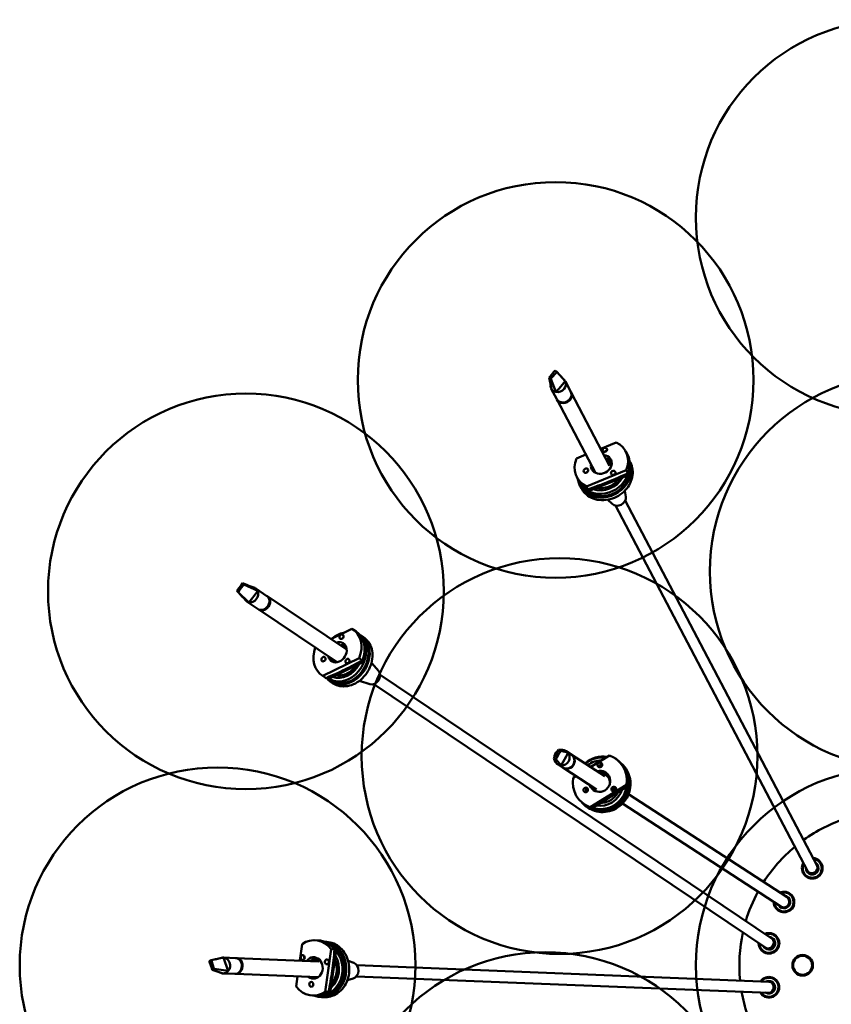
# Model space of a CAD drawing. Header units: millimetres. Extents: x 224 to 3432, y 73 to 2441.
# Tile 9 of 27: x 224 to 737, y 1819 to 2441. Entities that reach past the tile are written whole.
import ezdxf

# ---------------------------------------------------------------- set-up
doc = ezdxf.new("R2010")
doc.units = ezdxf.units.MM
doc.header["$LTSCALE"] = 12
doc.layers.add('Widoczne (ISO)', color=7, linetype='Continuous', lineweight=50)

msp = doc.modelspace()

# ---------------------------------------------------------------- linework, layer by layer
at = {"layer": 'Widoczne (ISO)'}
for p, q in [((559.44, 2215.66), (558.74, 2214.85)), ((561.87, 2218.46), (559.44, 2215.66)), ((559.83, 2214.11), (560.53, 2214.92)), ((560.53, 2214.92), (562.96, 2217.72)), ((562.57, 2219.27), (561.87, 2218.46)), ((563.67, 2218.54), (562.57, 2219.27)), ((562.96, 2217.72), (563.67, 2218.54)), ((563.67, 2218.54), (569.02, 2212.56)), ((558.74, 2214.85), (559.83, 2214.11)), ((558.74, 2214.85), (560.25, 2207.76)), ((559.83, 2214.11), (563.16, 2205.8)), ((567.31, 2210.58), (564.88, 2207.78)), ((569.02, 2212.56), (567.31, 2210.58)), ((572.49, 2205.95), (569.06, 2212.48)), ((563.64, 2201.3), (560.21, 2207.83)), ((564.88, 2207.78), (563.16, 2205.8)), ((597.05, 2159.2), (572.74, 2205.48)), ((588.13, 2154.69), (563.89, 2200.83)), ((601.22, 2173.94), (591.4, 2169.97)), ((582.08, 2166.2), (576.03, 2163.76)), ((594.12, 2168.35), (595.09, 2168.74)), ((607.29, 2168.17), (608.27, 2166.3)), ((609.61, 2162.18), (610.08, 2161.28)), ((582.38, 2146.13), (607.57, 2156.3)), ((584.77, 2143.59), (608.33, 2153.11)), ((607.57, 2156.3), (608.55, 2154.44)), ((608.33, 2153.11), (607.81, 2154.09)), ((576.31, 2151.89), (577.29, 2150.03)), ((579.25, 2146.87), (578.72, 2147.87)), ((578.36, 2146.4), (579.1, 2145)), ((583.36, 2144.26), (582.38, 2146.13)), ((584.77, 2143.59), (584.26, 2144.57)), ((607.2, 2139.59), (606.57, 2143.36)), ((598.59, 2135.06), (595.85, 2137.72)), ((728.14, 1906.46), (606.9, 2137.23)), ((721.94, 1903.21), (600.7, 2133.98)), ((365.14, 2084.91), (364.47, 2084.04)), ((365.14, 2084.91), (367.79, 2083.87)), ((366.06, 2084.15), (365.14, 2084.91)), ((362.16, 2081.03), (361.49, 2080.16)), ((361.49, 2080.16), (362.41, 2079.39)), ((361.49, 2080.16), (361.93, 2079.71)), ((364.47, 2084.04), (362.16, 2081.03)), ((362.41, 2079.39), (363.08, 2080.27)), ((362.41, 2079.39), (369.22, 2072.8)), ((363.08, 2080.27), (365.39, 2083.28)), ((365.39, 2083.28), (366.06, 2084.15)), ((366.06, 2084.15), (374.79, 2080.06)), ((374.79, 2080.06), (373.16, 2077.93)), ((380.56, 2076.88), (373.56, 2081.59)), ((374.98, 2068.59), (367.98, 2073.3)), ((370.85, 2074.92), (369.22, 2072.8)), ((373.16, 2077.93), (370.85, 2074.92)), ((430.61, 2043.2), (381.06, 2076.55)), ((424.84, 2035.03), (375.48, 2068.25)), ((434.25, 2056.21), (420.94, 2049.71)), ((434.87, 2055.82), (436.87, 2054.47)), ((440.09, 2051.89), (441.59, 2050.88)), ((415.96, 2026.39), (438.84, 2037.56)), ((420.09, 2024.82), (441.49, 2035.27)), ((438.84, 2037.56), (440.84, 2036.22)), ((441.49, 2035.27), (440.43, 2035.99)), ((451.15, 2029.29), (446.62, 2034.65)), ((415.33, 2026.78), (417.33, 2025.44)), ((417.95, 2025.05), (415.96, 2026.39)), ((419.39, 2025.26), (419.02, 2025.5)), ((420.09, 2024.82), (419.06, 2025.52)), ((421.11, 2023.68), (419.61, 2024.69)), ((420.55, 2022.85), (422.05, 2021.84)), ((445.65, 2021.12), (438.98, 2023.3)), ((699.63, 1860.35), (452.03, 2026.98)), ((695.73, 1854.54), (448.12, 2021.17)), ((564.14, 1978.7), (562.36, 1975.34)), ((564.65, 1979.67), (564.14, 1978.7)), ((564.65, 1979.67), (567.33, 1979.68)), ((565.94, 1979), (564.65, 1979.67)), ((565.42, 1978.03), (565.94, 1979)), ((565.94, 1979), (570.75, 1977.89)), ((572.62, 1976.97), (569.62, 1978.93)), ((562.36, 1975.34), (561.84, 1974.37)), ((561.84, 1974.37), (563.13, 1973.7)), ((561.84, 1974.37), (563.03, 1971.58)), ((563.13, 1973.7), (563.65, 1974.67)), ((563.13, 1973.7), (566.46, 1969.79)), ((563.65, 1974.67), (565.42, 1978.03)), ((569.5, 1975.52), (567.72, 1972.16)), ((570.75, 1977.89), (569.5, 1975.52)), ((594.1, 1963.01), (572.84, 1976.83)), ((596.96, 1976.13), (585.12, 1968.85)), ((600.34, 1974.46), (601.2, 1973.9)), ((567.17, 1968.59), (564.17, 1970.54)), ((567.72, 1972.16), (566.46, 1969.79)), ((588.65, 1954.63), (567.39, 1968.45)), ((590.55, 1970.53), (591.43, 1971.07)), ((575.69, 1963.05), (573.92, 1961.97)), ((592.13, 1965.73), (592.23, 1965.47)), ((592.83, 1965.08), (592.23, 1965.47)), ((596.18, 1963.45), (595.03, 1964.2)), ((584.64, 1943.43), (607.68, 1957.6)), ((586.65, 1943.34), (608.19, 1956.58)), ((600.57, 1954.54), (599.34, 1954.68)), ((607.68, 1957.6), (608.54, 1957.04)), ((608.19, 1956.58), (608.02, 1956.7)), ((608.95, 1951.57), (709.09, 1886.49)), ((581.27, 1945.11), (582.12, 1944.55)), ((582.91, 1943.45), (583.55, 1943.03)), ((585.5, 1942.87), (584.64, 1943.43)), ((586.65, 1943.34), (586.48, 1943.45)), ((605.14, 1945.7), (705.27, 1880.62)), ((712.06, 1879), (711.74, 1878.92)), ((713.56, 1881.6), (712.06, 1879)), ((713.56, 1881.6), (713.47, 1881.92)), ((402.72, 1856.98), (401.25, 1846.49)), ((410.75, 1859.35), (412.86, 1859.27)), ((417.09, 1858.36), (418.11, 1858.32)), ((699.81, 1855.14), (699.92, 1855.78)), ((699.81, 1855.14), (699.88, 1855.05)), ((700.06, 1855.98), (699.9, 1855.07)), ((703.82, 1854.84), (703.55, 1854.65)), ((704.34, 1857.79), (703.82, 1854.84)), ((704.34, 1857.79), (704.15, 1858.07)), ((345.32, 1846.75), (353.18, 1848.4)), ((353.18, 1848.4), (354.03, 1845.93)), ((360.63, 1848.11), (353.26, 1848.4)), ((413.4, 1846), (361.16, 1848.09)), ((404.01, 1848.04), (404.16, 1849.07)), ((417.39, 1826.76), (421.17, 1853.66)), ((420.78, 1827.56), (424.31, 1852.72)), ((421.17, 1853.66), (423.28, 1853.58)), ((424.31, 1852.72), (423.2, 1852.76)), ((345.32, 1846.75), (344.14, 1846.17)), ((344.14, 1846.17), (344.49, 1845.16)), ((344.49, 1845.16), (345.7, 1841.66)), ((345.67, 1845.74), (345.32, 1846.75)), ((346.88, 1842.24), (345.67, 1845.74)), ((345.7, 1841.66), (346.05, 1840.64)), ((347.23, 1841.22), (346.88, 1842.24)), ((354.03, 1845.93), (355.24, 1842.43)), ((355.24, 1842.43), (356.1, 1839.95)), ((435.46, 1844.99), (431.88, 1846.32)), ((697.82, 1833.16), (437.35, 1843.55)), ((346.05, 1840.64), (347.23, 1841.22)), ((346.05, 1840.64), (352.94, 1838.41)), ((347.23, 1841.22), (356.1, 1839.95)), ((360.24, 1838.11), (352.86, 1838.41)), ((412.85, 1836.02), (360.76, 1838.09)), ((399.85, 1836.53), (398.94, 1830.07)), ((697.54, 1826.16), (437.07, 1836.55)), ((435.07, 1835.27), (431.4, 1834.22)), ((409.36, 1824.38), (411.46, 1824.3)), ((415.18, 1824.41), (414.05, 1824.46)), ((415.14, 1823.42), (416.72, 1823.35)), ((419.49, 1826.68), (417.39, 1826.76)), ((420.78, 1827.56), (419.67, 1827.6))]:
    msp.add_line(p, q, dxfattribs=at)
for centre, radius in [((776.46, 2316.05), 125), ((562.92, 2213.42), 125), ((785.38, 2092.42), 125), ((367.27, 2079.8), 125), ((565.39, 1975.71), 125), ((349.37, 1843.55), 125), ((776.46, 1843.55), 125), ((556.48, 1726.84), 125), ((718.96, 1843.55), 6.5), ((718.96, 1843.55), 6)]:
    msp.add_circle(centre, radius, dxfattribs=at)
for centre, radius, start, end in [((776.46, 1843.55), 97.5, 107.7045, 125.68706), ((776.46, 1843.55), 97.5, 129.86577, 147.39961), ((725.04, 1904.84), 6.5, 150.295, 85.13706), ((725.04, 1904.84), 6, 153.40136, 82.03069), ((725.04, 1904.84), 4, 178.761, 56.67105), ((725.04, 1904.84), 3.5, 207.71603, 27.71603), ((725.04, 1904.84), 3.25, 247.8208, 347.61126), ((776.46, 1843.55), 97.5, 151.5179, 163.34062), ((707.18, 1883.55), 6.5, 179.55661, 114.39867), ((707.18, 1883.55), 6, 182.66297, 111.2923), ((707.18, 1883.55), 4, 208.02261, 85.93266), ((707.18, 1883.55), 3.5, 236.97764, 56.97764), ((776.46, 1843.55), 97.5, 167.7045, 185.68706), ((697.68, 1857.44), 6.5, 178.63947, 113.48153), ((697.68, 1857.44), 6, 181.74584, 110.37517), ((697.68, 1857.44), 4, 207.10548, 85.01553), ((697.68, 1857.44), 3.5, 236.0605, 56.0605), ((697.68, 1857.44), 3.25, 268.04323, 24.07777), ((697.68, 1829.66), 6.5, 210.295, 145.13706), ((697.68, 1829.66), 6, 213.40136, 142.03069), ((697.68, 1829.66), 4, 238.761, 116.67105), ((697.68, 1829.66), 3.5, 267.71603, 87.71603), ((697.68, 1829.66), 3.25, 307.8208, 47.61126), ((776.46, 1843.55), 97.5, 189.86577, 207.39961)]:
    msp.add_arc(centre, radius, start, end, dxfattribs=at)
for centre, major_axis, ratio, start_param, end_param in [((564.63, 2210.16), (-4.43, -2.33), 0.849721, 5.794947, 6.302833), ((564.63, 2210.16), (4.43, 2.33), 0.849721, 3.984274, 6.302833), ((564.63, 2210.16), (4.43, 2.33), 0.849721, 0.019648, 0.230824), ((564.63, 2210.16), (-4.43, -2.33), 0.849721, 0.019648, 0.842682), ((568.07, 2203.62), (4.43, 2.33), 0.849721, 3.141593, 6.283185), ((568.31, 2203.16), (-4.43, -2.33), 0.849721, 6.221098, 9.486866), ((591.8, 2160.03), (15.49, 8.14), 0.849721, 5.486159, 6.845589), ((591.8, 2160.03), (5.98, 3.14), 0.849721, 2.586231, 7.170145), ((593.12, 2155.94), (-14.61, -7.67), 0.849721, 4.35679, 4.404518), ((592.78, 2158.16), (15.49, 8.14), 0.849721, 5.486159, 6.283185), ((591.8, 2160.03), (-15.49, -8.14), 0.849721, 5.486159, 6.845589), ((593.85, 2154.54), (15.49, 8.14), 0.849721, 2.850633, 6.242822), ((593, 2157.74), (5.98, 3.14), 0.849721, 0.227445, 0.886959), ((593.52, 2156.76), (6.2, 3.26), 0.849721, 0.375535, 0.915734), ((592.75, 2156.64), (5.75, 3.02), 0.849721, 0.078079, 0.69316), ((592.63, 2156.88), (5.31, 2.79), 0.849721, 6.197964, 6.868871), ((593.12, 2155.94), (6.2, 3.26), 0.849721, 0.27419, 0.62428), ((593.12, 2155.94), (-14.61, -7.67), 0.849721, 0.035785, 2.389861), ((593.85, 2154.54), (-14.61, -7.67), 0.849721, 0, 2.875447), ((583.99, 2154.61), (-1.33, -0.7), 0.849721, 4.934915, 5.460751), ((593, 2157.74), (-5.98, -3.14), 0.849721, 5.727823, 6.05574), ((593.52, 2156.76), (-6.2, -3.26), 0.849721, 5.672688, 5.90765), ((592.63, 2156.88), (-5.31, -2.79), 0.849721, 5.6975, 5.980125), ((593.52, 2156.76), (14.61, 7.67), 0.849721, 5.476099, 5.76294), ((592.78, 2158.16), (-15.49, -8.14), 0.849721, 0, 0.562404), ((592.87, 2156.41), (-12.83, -6.74), 0.849721, 0.683624, 2.223346), ((593.52, 2156.76), (14.61, 7.67), 0.849721, 3.612652, 3.714056), ((602.36, 2138.34), (4.47, 2.35), 0.849721, 3.413543, 6.011235), ((370.77, 2077.44), (-2.79, -4.15), 0.79822, 0.333031, 2.65159), ((370.77, 2077.44), (2.79, 4.15), 0.79822, 5.793183, 6.471514), ((370.77, 2077.44), (-2.79, -4.15), 0.79822, 6.093115, 6.616216), ((377.77, 2072.74), (2.79, 4.15), 0.79822, 3.141593, 6.283185), ((378.27, 2072.4), (-2.79, -4.15), 0.79822, 6.20765, 9.500314), ((378.27, 2072.4), (2.4, 3.57), 0.79822, 4.297972, 5.126806), ((378.27, 2072.4), (-2.37, -3.53), 0.79822, 1.450447, 1.691146), ((428.82, 2038.38), (-9.21, -13.69), 0.79822, 3.835632, 4.335222), ((425.1, 2041.3), (9.77, 14.52), 0.79822, 4.976508, 6.335939), ((427.1, 2039.96), (9.77, 14.52), 0.79822, 4.976508, 6.283185), ((430.32, 2037.37), (9.77, 14.52), 0.79822, 2.903335, 6.363801), ((428.82, 2038.38), (-9.21, -13.69), 0.79822, 6.197866, 8.937908), ((425.1, 2041.3), (3.77, 5.6), 0.79822, 2.485403, 7.093654), ((430.32, 2037.37), (-9.21, -13.69), 0.79822, 0, 3.031087), ((428.6, 2038.95), (9.21, 13.69), 0.79822, 4.966449, 5.886357), ((425.1, 2041.3), (-9.77, -14.52), 0.79822, 5.022968, 6.335939), ((427.55, 2039.65), (3.77, 5.6), 0.79822, 0.277804, 0.810469), ((428.6, 2038.95), (-3.91, -5.81), 0.79822, 3.579229, 3.985503), ((428.07, 2038.88), (3.63, 5.39), 0.79822, 0.247744, 0.69316), ((427.82, 2039.05), (3.35, 4.98), 0.79822, 0.109096, 0.585686), ((427.55, 2039.65), (-3.77, -5.6), 0.79822, 5.626996, 6.005381), ((428.6, 2038.95), (-3.91, -5.81), 0.79822, 5.581919, 5.845549), ((427.82, 2039.05), (-3.35, -4.98), 0.79822, 5.6975, 6.016076), ((428.31, 2038.72), (-8.09, -12.02), 0.79822, 0.174472, 1.713197), ((447.66, 2025.7), (2.82, 4.19), 0.79822, 3.364285, 6.060493), ((427.1, 2039.96), (-9.77, -14.52), 0.79822, 0, 0.052753), ((428.6, 2038.95), (-9.21, -13.69), 0.79822, 0, 0.062813), ((566.89, 1974.73), (-2.72, -4.19), 0.966737, 4.325853, 5.282905), ((566.89, 1974.73), (-2.72, -4.19), 0.966737, 3.6451, 3.764484), ((566.89, 1974.73), (2.72, 4.19), 0.966737, 5.963659, 6.786692), ((566.89, 1974.73), (-2.72, -4.19), 0.966737, 5.451226, 5.963659), ((566.89, 1974.73), (2.72, 4.19), 0.966737, 3.6451, 5.963659), ((569.9, 1972.78), (2.72, 4.19), 0.966737, 3.141593, 6.283185), ((570.11, 1972.64), (-2.72, -4.19), 0.966737, 6.256725, 9.451238), ((592.45, 1958.12), (9.54, 14.67), 0.966737, 0.410144, 1.281045), ((591.81, 1958.54), (-8.99, -13.83), 0.966737, 3.556403, 4.404518), ((591.59, 1958.68), (7.9, 12.15), 0.966737, 0.568384, 1.218506), ((590.8, 1959.78), (9.54, 14.67), 0.966737, 5.146985, 6.506415), ((591.66, 1959.22), (9.54, 14.67), 0.966737, 5.146985, 6.283185), ((566.89, 1974.73), (-2.72, -4.19), 0.966737, 5.963659, 6.786692), ((592.45, 1958.12), (9.54, 14.67), 0.966737, 2.866746, 5.961371), ((590.8, 1959.78), (3.68, 5.66), 0.966737, 2.521475, 7.122905), ((591.67, 1968.63), (0.82, 1.26), 0.966737, 0.175362, 1.821671), ((592.31, 1968.21), (0.82, 1.26), 0.966737, 0.68279, 1.794784), ((590.8, 1959.78), (-9.54, -14.67), 0.966737, 5.146985, 6.506415), ((591.85, 1959.1), (3.68, 5.66), 0.966737, 0.096298, 0.83972), ((592.3, 1958.81), (-3.81, -5.87), 0.966737, 3.645416, 4.012901), ((591.48, 1958.75), (3.54, 5.45), 0.966737, 5.781837, 6.976345), ((591.38, 1958.82), (3.27, 5.03), 0.966737, 5.200468, 6.868871), ((591.81, 1958.54), (3.81, 5.87), 0.966737, 6.248551, 6.812815), ((592.45, 1958.12), (3.81, 5.87), 0.966737, 0.071821, 0.512096), ((592.63, 1958), (3.54, 5.45), 0.966737, 6.201425, 6.283185), ((583.62, 1954.28), (-0.82, -1.26), 0.966737, 4.59574, 6.200989), ((581.63, 1954.46), (-0.65, -1), 0.966737, 1.359031, 2.623757), ((581.7, 1954.42), (0.82, 1.26), 0.966737, 4.428783, 5.784264), ((591.85, 1959.1), (-3.68, -5.66), 0.966737, 5.663068, 6.186887), ((592.45, 1958.12), (-8.99, -13.83), 0.966737, 0.165973, 2.063107), ((592.3, 1958.81), (-3.81, -5.87), 0.966737, 5.614674, 5.779362), ((591.38, 1958.82), (-3.27, -5.03), 0.966737, 5.6975, 6.479661), ((591.81, 1958.54), (-8.99, -13.83), 0.966737, 0.220543, 1.992407), ((591.59, 1958.68), (-7.9, -12.15), 0.966737, 0.382227, 1.846395), ((600.99, 1957.49), (-1.63, -2.52), 0.966737, 0.448942, 0.628544), ((599.69, 1954.77), (0.82, 1.26), 0.966737, 5.476889, 6.010462), ((592.3, 1958.81), (8.99, 13.83), 0.966737, 5.136925, 5.152833), ((591.66, 1959.22), (-9.54, -14.67), 0.966737, 0, 0.22323), ((592.3, 1958.81), (-8.99, -13.83), 0.966737, 0.218586, 0.233289), ((725.04, 1904.84), (3.1, 1.63), 0.849721, 3.141593, 6.283185), ((707.18, 1883.55), (1.91, 2.93), 0.966737, 3.141593, 6.283185), ((410.05, 1841.87), (0.7, 17.49), 0.849721, 5.486159, 6.845589), ((697.68, 1857.44), (1.95, 2.9), 0.79822, 3.141593, 6.283185), ((415.83, 1840.9), (0.7, 17.49), 0.849721, 2.850633, 6.242822), ((412.16, 1841.78), (0.7, 17.49), 0.849721, 5.486159, 6.283185), ((415.83, 1840.9), (-0.66, -16.49), 0.849721, 0, 2.875447), ((413.74, 1841.72), (0.66, 16.49), 0.849721, 5.476099, 5.76294), ((353.06, 1843.4), (0.2, 5), 0.849721, 0.019648, 0.230824), ((353.06, 1843.4), (0.2, 5), 0.849721, 3.984274, 6.302833), ((360.44, 1843.11), (0.2, 5), 0.849721, 3.141593, 6.283185), ((360.96, 1843.09), (-0.2, -5), 0.849721, 6.221098, 9.486866), ((410.05, 1841.87), (0.27, 6.74), 0.849721, 2.586231, 7.170145), ((412.64, 1841.76), (0.27, 6.74), 0.849721, 0.227445, 0.886959), ((413.74, 1841.72), (0.28, 6.99), 0.849721, 0.375535, 0.915734), ((414.25, 1840.96), (-0.66, -16.49), 0.849721, 0.035785, 2.389861), ((413.72, 1840.99), (-0.58, -14.48), 0.849721, 0.683624, 2.223346), ((414.25, 1840.96), (-0.66, -16.49), 0.849721, 4.35679, 4.404518), ((413.46, 1841), (0.26, 6.49), 0.849721, 0.078079, 0.69316), ((413.2, 1841.01), (0.24, 6), 0.849721, 6.197964, 6.868871), ((414.25, 1840.96), (0.28, 6.99), 0.849721, 0.27419, 0.62428), ((434.12, 1840.17), (0.2, 5.05), 0.849721, 3.413543, 6.011235), ((353.06, 1843.4), (-0.2, -5), 0.849721, 5.794947, 6.302833), ((353.06, 1843.4), (-0.2, -5), 0.849721, 0.019648, 0.842682), ((412.64, 1841.76), (-0.27, -6.74), 0.849721, 5.727823, 6.05574), ((413.74, 1841.72), (-0.28, -6.99), 0.849721, 5.672688, 5.90765), ((413.2, 1841.01), (-0.24, -6), 0.849721, 5.6975, 5.980125), ((410.05, 1841.87), (-0.7, -17.49), 0.849721, 5.486159, 6.845589), ((410.84, 1832.39), (-0.06, -1.5), 0.849721, 4.934915, 5.460751), ((697.68, 1829.66), (0.14, 3.5), 0.849721, 3.141593, 6.283185), ((412.16, 1841.78), (-0.7, -17.49), 0.849721, 0, 0.562404), ((413.74, 1841.72), (0.66, 16.49), 0.849721, 3.612652, 3.714056)]:
    msp.add_ellipse(centre, major_axis=major_axis, ratio=ratio, start_param=start_param, end_param=end_param, dxfattribs=at)
for centre, major_axis, ratio in [((594.03, 2169.28), (-1.33, -0.7), 0.849721), ((582.08, 2156.11), (-1.33, -0.7), 0.849721), ((599.29, 2154.71), (-1.33, -0.7), 0.849721), ((427.62, 2051.16), (-0.84, -1.24), 0.79822), ((416.27, 2036.99), (-0.84, -1.24), 0.79822), ((431.41, 2035.75), (-0.84, -1.24), 0.79822), ((590.81, 1970.18), (-0.82, -1.26), 0.966737), ((581.91, 1954.32), (-0.82, -1.26), 0.966737), ((599.68, 1954.85), (-0.82, -1.26), 0.966737), ((403.16, 1848.43), (-0.06, -1.5), 0.849721), ((418.41, 1845.69), (-0.06, -1.5), 0.849721), ((408.59, 1831.49), (-0.06, -1.5), 0.849721)]:
    msp.add_ellipse(centre, major_axis=major_axis, ratio=ratio, dxfattribs=at)
for points, knots in [([(565.25, 2216.77), (565.45, 2216.54), (565.73, 2216.24), (566.69, 2215.2), (567.45, 2214.4), (568.29, 2213.49), (568.39, 2213.39), (568.49, 2213.28)], [0, 0, 0, 0, 0.2586939, 0.2586939, 0.9110717, 0.9110717, 0.9972525, 0.9972525, 0.9972525, 0.9972525]), ([(610.08, 2161.28), (610.82, 2159.87), (611.3, 2158.33), (611.71, 2155.13), (611.63, 2153.46), (610.91, 2150.17), (610.27, 2148.53), (608.47, 2145.46), (607.31, 2144.02), (604.6, 2141.49), (603.04, 2140.41), (599.68, 2138.71), (597.87, 2138.1), (594.22, 2137.42), (592.36, 2137.34), (588.79, 2137.75), (587.07, 2138.23), (583.98, 2139.68), (582.59, 2140.65), (580.49, 2142.77), (579.71, 2143.84), (579.1, 2145)], [1.362909, 1.362909, 1.362909, 1.362909, 1.670192, 1.670192, 1.981138, 1.981138, 2.299727, 2.299727, 2.624579, 2.624579, 2.952509, 2.952509, 3.281203, 3.281203, 3.608914, 3.608914, 3.933144, 3.933144, 4.250577, 4.250577, 4.504501, 4.504501, 4.504501, 4.504501]), ([(608.55, 2154.44), (604.37, 2152.48), (600.17, 2150.68), (592.07, 2147.4), (587.78, 2145.78), (583.36, 2144.26)], [35.882115, 35.882115, 35.882115, 35.882115, 37.196513, 37.196513, 38.510912, 38.510912, 38.510912, 38.510912]), ([(602.89, 2150.91), (602.61, 2150.53), (602.31, 2150.16), (601.13, 2148.86), (600.11, 2148), (597.87, 2146.59), (596.65, 2146.03), (594.15, 2145.27), (592.85, 2145.06), (590.68, 2145.02), (589.78, 2145.1), (588.92, 2145.27)], [1.512249, 1.512249, 1.512249, 1.512249, 1.628265, 1.628265, 1.941739, 1.941739, 2.254295, 2.254295, 2.56706, 2.56706, 2.793763, 2.793763, 2.793763, 2.793763]), ([(367.4, 2073.79), (366.54, 2074.74), (365.67, 2075.69), (363.9, 2077.61), (363.1, 2078.53), (361.93, 2079.71)], [0, 0, 0, 0, 0.647966, 0.647966, 1.29725, 1.29725, 1.29725, 1.29725]), ([(441.59, 2050.88), (442.83, 2050.05), (443.91, 2048.97), (445.65, 2046.46), (446.31, 2045.02), (447.15, 2041.87), (447.31, 2040.16), (447.12, 2036.66), (446.76, 2034.86), (445.53, 2031.37), (444.67, 2029.68), (442.53, 2026.58), (441.25, 2025.17), (438.41, 2022.78), (436.85, 2021.81), (433.59, 2020.39), (431.9, 2019.95), (428.58, 2019.68), (426.96, 2019.83), (424.22, 2020.62), (423.08, 2021.15), (422.05, 2021.84)], [0.853258, 0.853258, 0.853258, 0.853258, 1.154819, 1.154819, 1.462266, 1.462266, 1.78123, 1.78123, 2.108336, 2.108336, 2.438581, 2.438581, 2.769446, 2.769446, 3.099547, 3.099547, 3.42609, 3.42609, 3.743628, 3.743628, 3.994851, 3.994851, 3.994851, 3.994851]), ([(440.84, 2036.22), (437.16, 2034.15), (433.41, 2032.21), (426.04, 2028.61), (422.09, 2026.8), (417.95, 2025.05)], [35.882115, 35.882115, 35.882115, 35.882115, 37.196513, 37.196513, 38.510912, 38.510912, 38.510912, 38.510912]), ([(436.95, 2033.05), (436.73, 2032.72), (436.5, 2032.4), (435.45, 2031.04), (434.51, 2030.1), (432.49, 2028.54), (431.4, 2027.92), (429.18, 2027.03), (428.04, 2026.77), (426.05, 2026.64), (425.18, 2026.72), (424.37, 2026.91)], [1.515243, 1.515243, 1.515243, 1.515243, 1.60908, 1.60908, 1.920056, 1.920056, 2.231586, 2.231586, 2.545719, 2.545719, 2.804169, 2.804169, 2.804169, 2.804169]), ([(604.87, 1970.63), (605.5, 1970.04), (606.08, 1969.41), (607.73, 1967.31), (608.62, 1965.7), (609.85, 1962.26), (610.18, 1960.43), (610.27, 1956.74), (610.02, 1954.88), (608.95, 1951.31), (608.13, 1949.6), (606.01, 1946.52), (604.71, 1945.14), (601.75, 1942.86), (600.09, 1941.96), (596.6, 1940.73), (594.77, 1940.39), (591.11, 1940.33), (589.28, 1940.59), (586.14, 1941.59), (584.79, 1942.23), (583.55, 1943.03)], [1.190867, 1.190867, 1.190867, 1.190867, 1.34134, 1.34134, 1.659466, 1.659466, 1.978877, 1.978877, 2.299726, 2.299726, 2.621611, 2.621611, 2.943824, 2.943824, 3.265577, 3.265577, 3.586193, 3.586193, 3.905346, 3.905346, 4.165327, 4.165327, 4.165327, 4.165327]), ([(590.45, 1968.98), (590.45, 1968.96), (590.46, 1968.95), (590.5, 1968.85), (590.54, 1968.77), (590.58, 1968.7)], [-0.65816943, -0.65816943, -0.65816943, -0.65816943, -0.65272812, -0.65272812, -0.62677752, -0.62677752, -0.62677752, -0.62677752]), ([(583.17, 1955.13), (583.12, 1955.14), (583.07, 1955.14), (582.91, 1955.15), (582.79, 1955.14), (582.67, 1955.11), (582.67, 1955.11), (582.66, 1955.11)], [-0.33908925, -0.33908925, -0.33908925, -0.33908925, -0.32480205, -0.32480205, -0.2893143, -0.2893143, -0.28767681, -0.28767681, -0.28767681, -0.28767681]), ([(608.54, 1957.04), (604.71, 1954.56), (600.87, 1952.15), (593.45, 1947.59), (589.53, 1945.23), (585.5, 1942.87)], [35.882115, 35.882115, 35.882115, 35.882115, 37.196513, 37.196513, 38.510912, 38.510912, 38.510912, 38.510912]), ([(600.88, 1955.67), (600.77, 1955.68), (600.65, 1955.68), (600.36, 1955.64), (600.19, 1955.58), (599.86, 1955.39), (599.71, 1955.26), (599.47, 1954.96), (599.37, 1954.79), (599.26, 1954.45), (599.24, 1954.28), (599.24, 1953.95), (599.27, 1953.79), (599.35, 1953.55), (599.39, 1953.46), (599.44, 1953.38)], [-0.6494247, -0.6494247, -0.6494247, -0.6494247, -0.6144849, -0.6144849, -0.5582514, -0.5582514, -0.4995089, -0.4995089, -0.4422767, -0.4422767, -0.3901958, -0.3901958, -0.3424172, -0.3424172, -0.3115129, -0.3115129, -0.3115129, -0.3115129]), ([(602.56, 1953.12), (602.54, 1953.07), (602.51, 1953.02), (601.86, 1951.8), (601.06, 1950.72), (599.16, 1948.86), (598.07, 1948.08), (595.72, 1946.9), (594.46, 1946.5), (592.54, 1946.22), (591.9, 1946.17), (591.27, 1946.18)], [1.590173, 1.590173, 1.590173, 1.590173, 1.603624, 1.603624, 1.92156, 1.92156, 2.239644, 2.239644, 2.558551, 2.558551, 2.715024, 2.715024, 2.715024, 2.715024]), ([(418.11, 1858.32), (419.7, 1858.26), (421.28, 1857.91), (424.26, 1856.66), (425.65, 1855.76), (428.15, 1853.49), (429.25, 1852.11), (431.01, 1849.02), (431.68, 1847.3), (432.5, 1843.68), (432.66, 1841.79), (432.45, 1838.03), (432.08, 1836.16), (430.85, 1832.65), (429.98, 1831.01), (427.84, 1828.12), (426.57, 1826.87), (423.76, 1824.92), (422.23, 1824.2), (419.35, 1823.45), (418.03, 1823.3), (416.72, 1823.35)], [1.362909, 1.362909, 1.362909, 1.362909, 1.670192, 1.670192, 1.981138, 1.981138, 2.299727, 2.299727, 2.624579, 2.624579, 2.952509, 2.952509, 3.281203, 3.281203, 3.608914, 3.608914, 3.933144, 3.933144, 4.250577, 4.250577, 4.504501, 4.504501, 4.504501, 4.504501]), ([(347.64, 1847.24), (347.94, 1847.3), (348.33, 1847.39), (349.72, 1847.71), (350.79, 1847.96), (352, 1848.24), (352.14, 1848.27), (352.28, 1848.31)], [0, 0, 0, 0, 0.2586939, 0.2586939, 0.9110717, 0.9110717, 0.9972525, 0.9972525, 0.9972525, 0.9972525]), ([(423.28, 1853.58), (422.87, 1848.98), (422.34, 1844.44), (421.12, 1835.78), (420.38, 1831.26), (419.49, 1826.68)], [35.882115, 35.882115, 35.882115, 35.882115, 37.196513, 37.196513, 38.510912, 38.510912, 38.510912, 38.510912]), ([(423.5, 1846.91), (423.69, 1846.48), (423.85, 1846.04), (424.39, 1844.36), (424.62, 1843.05), (424.73, 1840.41), (424.6, 1839.07), (424.01, 1836.52), (423.54, 1835.3), (422.49, 1833.39), (421.98, 1832.65), (421.4, 1831.99)], [1.512249, 1.512249, 1.512249, 1.512249, 1.628265, 1.628265, 1.941739, 1.941739, 2.254295, 2.254295, 2.56706, 2.56706, 2.793763, 2.793763, 2.793763, 2.793763])]:
    msp.add_open_spline(points, degree=3, knots=knots, dxfattribs=at)
for points in [[(600.07, 2153.7), (599.94, 2153.65), (599.81, 2153.58), (599.69, 2153.49)], [(367.79, 2083.87), (369.56, 2083.18), (371.22, 2082.56), (372.89, 2081.94)], [(419.68, 1845.87), (419.65, 1845.72), (419.65, 1845.58), (419.66, 1845.43)]]:
    msp.add_open_spline(points, degree=3, dxfattribs=at)

doc.saveas('drawing.dxf')
